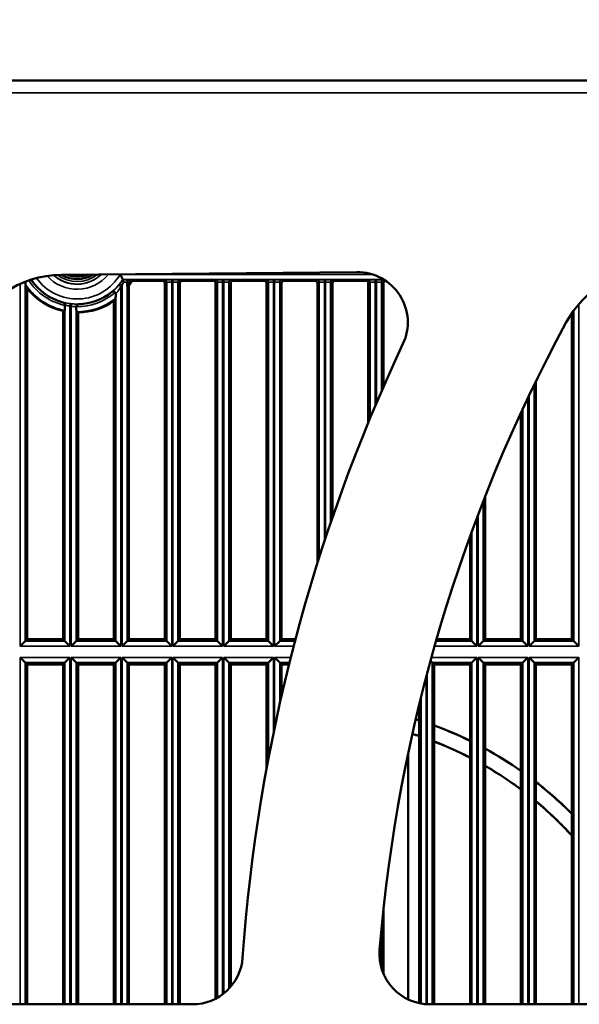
# Model space of a CAD drawing. Header units: inches. Extents: x 0 to 234, y 0 to 165.
# Tile 7 of 85: x 48.31 to 52.68, y 73.08 to 80.78. Entities that reach past the tile are written whole.
import ezdxf

# ---------------------------------------------------------------- set-up
doc = ezdxf.new("R2010")
doc.units = ezdxf.units.IN
doc.header["$LTSCALE"] = 10
doc.header["$MEASUREMENT"] = 0
for name, color, linetype, lineweight in [('Dimension (ANSI)', 7, 'Continuous', 25), ('Visible (ANSI)', 7, 'Continuous', 50), ('Visible Narrow (ANSI)', 7, 'Continuous', 35)]:
    doc.layers.add(name, color=color, linetype=linetype, lineweight=lineweight)
doc.styles.add('Note Text (ANSI)', font='arial.ttf')
doc.dimstyles.new('Default (ANSI)', dxfattribs={"dimscale": 10, "dimtxt": 0.12, "dimasz": 0.098425, "dimexe": 0.125, "dimexo": 0.0625, "dimgap": 0.031496, "dimtad": 0, "dimtih": 1, "dimtoh": 1, "dimrnd": 1e-08, "dimzin": 4, "dimdsep": 46, "dimtxsty": 'Note Text (ANSI)', "dimcen": 0.09, "dimdle": 0.393701, "dimclrd": 256, "dimclre": 256, "dimclrt": 256, "dimadec": 0, "dimazin": 1, "dimtfac": 1, "dimtofl": 0, "dimtmove": 0, "dimatfit": 3, "dimfxl": 1, "dimtolj": 1, "dimtzin": 4, "dimlwd": -1, "dimlwe": -1, "dimarcsym": 0})

# ---------------------------------------------------------------- blocks, each defined once
blk = doc.blocks.new('*D11')
at = {"layer": 'Defpoints', "color": 0, "transparency": 16777216}
for p in [(83.2028, 84.081), (43.8328, 80.144), (83.2028, 80.144)]:
    blk.add_point(p, dxfattribs=at)
at = {"layer": 'Dimension (ANSI)', "transparency": 16777216}
for p, q in [((43.8328, 80.769), (43.8328, 85.331)), ((83.2028, 80.769), (83.2028, 85.331)), ((44.817, 84.081), (57.458, 84.081)), ((82.2186, 84.081), (61.7968, 84.081))]:
    blk.add_line(p, q, dxfattribs=at)
for points in [[(44.817, 84.245), (44.817, 83.9169), (43.8328, 84.081)], [(82.2186, 84.245), (82.2186, 83.9169), (83.2028, 84.081)]]:
    blk.add_solid(points, dxfattribs=at)
at = {"layer": 'Dimension (ANSI)', "transparency": 16777216, "insert": (57.773, 84.6941), "char_height": 1.2, "attachment_point": 1, "style": 'Note Text (ANSI)'}
blk.add_mtext('\\A1;\\fArial|b0|i0;39.4"', dxfattribs=at)

msp = doc.modelspace()

# ---------------------------------------------------------------- linework, layer by layer
at = {"layer": 'Visible (ANSI)'}
for p, q in [((83.0454, 80.3014), (43.9902, 80.3014)), ((48.6315, 78.7818), (50.9415, 78.802)), ((48.3894, 78.7414), (48.3959, 78.7414)), ((49.1452, 78.6885), (49.1452, 78.7217)), ((49.1596, 75.9314), (49.1596, 78.6961)), ((49.1649, 78.7414), (49.1799, 78.7414)), ((49.184, 78.7342), (49.4195, 78.7342)), ((49.4391, 78.7145), (49.4391, 75.9314)), ((49.5573, 75.9314), (49.5573, 78.7145)), ((49.577, 78.7342), (49.8171, 78.7342)), ((49.8368, 78.7145), (49.8368, 75.9314)), ((49.9549, 75.9314), (49.9549, 78.7145)), ((49.9746, 78.7342), (50.2147, 78.7342)), ((50.2344, 78.7145), (50.2344, 75.9314)), ((50.3526, 75.9314), (50.3526, 78.7145)), ((50.3722, 78.7342), (50.6124, 78.7342)), ((50.6321, 78.7145), (50.6321, 76.5255)), ((50.7502, 76.8847), (50.7502, 78.7145)), ((50.7699, 78.7342), (51.01, 78.7342)), ((51.0297, 78.7145), (51.0297, 77.6249)), ((51.1478, 77.9032), (51.1478, 78.7145)), ((48.3644, 75.9314), (48.3644, 78.6747)), ((48.6583, 78.5462), (48.6583, 78.5421)), ((49.0415, 78.5776), (49.0415, 75.9314)), ((48.6439, 78.4983), (48.6439, 75.9314)), ((48.762, 75.9314), (48.762, 78.486)), ((52.6202, 78.4799), (52.6202, 75.9314)), ((52.3407, 75.9314), (52.3407, 77.9501)), ((52.2226, 77.7014), (52.2226, 75.9314)), ((51.9431, 75.9314), (51.9431, 77.0476)), ((51.825, 76.7356), (51.825, 75.9314)), ((48.3492, 75.9162), (48.3099, 75.8769)), ((48.3492, 75.9162), (48.3644, 75.9314)), ((48.6439, 75.9314), (48.3644, 75.9314)), ((48.6439, 75.9314), (48.659, 75.9162)), ((48.6984, 75.8769), (48.659, 75.9162)), ((48.7468, 75.9162), (48.7075, 75.8769)), ((48.7468, 75.9162), (48.762, 75.9314)), ((49.0415, 75.9314), (48.762, 75.9314)), ((49.0415, 75.9314), (49.0567, 75.9162)), ((49.096, 75.8769), (49.0567, 75.9162)), ((49.1445, 75.9162), (49.1051, 75.8769)), ((49.1445, 75.9162), (49.1596, 75.9314)), ((49.4391, 75.9314), (49.1596, 75.9314)), ((49.4391, 75.9314), (49.4543, 75.9162)), ((49.4937, 75.8769), (49.4543, 75.9162)), ((49.5421, 75.9162), (49.5028, 75.8769)), ((49.5421, 75.9162), (49.5573, 75.9314)), ((49.8368, 75.9314), (49.5573, 75.9314)), ((49.8368, 75.9314), (49.8519, 75.9162)), ((49.8913, 75.8769), (49.8519, 75.9162)), ((49.9397, 75.9162), (49.9004, 75.8769)), ((49.9397, 75.9162), (49.9549, 75.9314)), ((50.2344, 75.9314), (49.9549, 75.9314)), ((50.2344, 75.9314), (50.2496, 75.9162)), ((50.2889, 75.8769), (50.2496, 75.9162)), ((50.3374, 75.9162), (50.298, 75.8769)), ((50.3374, 75.9162), (50.3526, 75.9314)), ((50.4607, 75.9314), (50.3526, 75.9314)), ((51.825, 75.9314), (51.5633, 75.9314)), ((51.825, 75.9314), (51.8401, 75.9162)), ((51.8795, 75.8769), (51.8401, 75.9162)), ((51.9279, 75.9162), (51.8886, 75.8769)), ((51.9279, 75.9162), (51.9431, 75.9314)), ((52.2226, 75.9314), (51.9431, 75.9314)), ((52.2226, 75.9314), (52.2378, 75.9162)), ((52.2771, 75.8769), (52.2378, 75.9162)), ((52.3256, 75.9162), (52.2862, 75.8769)), ((52.3256, 75.9162), (52.3407, 75.9314)), ((52.6202, 75.9314), (52.3407, 75.9314)), ((52.6202, 75.9314), (52.6354, 75.9162)), ((52.6748, 75.8769), (52.6354, 75.9162)), ((48.3099, 75.789), (48.3492, 75.7497)), ((48.659, 75.7497), (48.6984, 75.789)), ((48.7075, 75.789), (48.7468, 75.7497)), ((49.0567, 75.7497), (49.096, 75.789)), ((49.1051, 75.789), (49.1445, 75.7497)), ((49.4543, 75.7497), (49.4937, 75.789)), ((49.5028, 75.789), (49.5421, 75.7497)), ((49.8519, 75.7497), (49.8913, 75.789)), ((49.9004, 75.789), (49.9397, 75.7497)), ((50.2496, 75.7497), (50.2889, 75.789)), ((50.298, 75.789), (50.3374, 75.7497)), ((51.5163, 75.7637), (51.5303, 75.7497)), ((51.8401, 75.7497), (51.8795, 75.789)), ((51.8886, 75.789), (51.9279, 75.7497)), ((52.2378, 75.7497), (52.2771, 75.789)), ((52.2862, 75.789), (52.3256, 75.7497)), ((52.6354, 75.7497), (52.6748, 75.789)), ((48.3644, 75.7345), (48.3492, 75.7497)), ((48.3644, 73.077), (48.3644, 75.7345)), ((48.3644, 75.7345), (48.6439, 75.7345)), ((48.659, 75.7497), (48.6439, 75.7345)), ((48.6439, 75.7345), (48.6439, 73.077)), ((48.762, 75.7345), (48.7468, 75.7497)), ((48.762, 73.077), (48.762, 75.7345)), ((48.762, 75.7345), (49.0415, 75.7345)), ((49.0567, 75.7497), (49.0415, 75.7345)), ((49.0415, 75.7345), (49.0415, 73.077)), ((49.1596, 75.7345), (49.1445, 75.7497)), ((49.1596, 73.077), (49.1596, 75.7345)), ((49.1596, 75.7345), (49.4391, 75.7345)), ((49.4543, 75.7497), (49.4391, 75.7345)), ((49.4391, 75.7345), (49.4391, 73.077)), ((49.5573, 75.7345), (49.5421, 75.7497)), ((49.5573, 73.077), (49.5573, 75.7345)), ((49.5573, 75.7345), (49.8368, 75.7345)), ((49.8519, 75.7497), (49.8368, 75.7345)), ((49.8368, 75.7345), (49.8368, 73.1215)), ((49.9549, 75.7345), (49.9397, 75.7497)), ((49.9549, 73.2156), (49.9549, 75.7345)), ((49.9549, 75.7345), (50.2344, 75.7345)), ((50.2496, 75.7497), (50.2344, 75.7345)), ((50.2344, 75.7345), (50.2344, 74.9171)), ((50.3526, 75.7345), (50.3374, 75.7497)), ((50.3526, 75.4919), (50.3526, 75.7345)), ((50.3526, 75.7345), (50.4103, 75.7345)), ((51.5455, 75.7345), (51.5303, 75.7497)), ((51.5455, 73.077), (51.5455, 75.7345)), ((51.5455, 75.7345), (51.825, 75.7345)), ((51.8401, 75.7497), (51.825, 75.7345)), ((51.825, 75.7345), (51.825, 73.077)), ((51.9431, 75.7345), (51.9279, 75.7497)), ((51.9431, 73.077), (51.9431, 75.7345)), ((51.9431, 75.7345), (52.2226, 75.7345)), ((52.2378, 75.7497), (52.2226, 75.7345)), ((52.2226, 75.7345), (52.2226, 73.077)), ((52.3407, 75.7345), (52.3256, 75.7497)), ((52.3407, 73.077), (52.3407, 75.7345)), ((52.3407, 75.7345), (52.6202, 75.7345)), ((52.6354, 75.7497), (52.6202, 75.7345)), ((52.6202, 75.7345), (52.6202, 73.077)), ((51.4273, 75.4187), (51.4273, 73.086)), ((51.3406, 73.1157), (51.3406, 75.0348)), ((51.1478, 73.3183), (51.1478, 73.8136)), ((49.6551, 73.077), (47.2878, 73.077)), ((53.8829, 73.077), (51.5108, 73.077))]:
    msp.add_line(p, q, dxfattribs=at)
for centre, radius, start, end in [((48.6384, 77.9944), 0.7874, 90.5, 159.68686), ((48.754, 78.9825), 0.2362, 238.20278, 302.79833), ((48.754, 78.9825), 0.2165, 247.73812, 293.26188), ((50.9449, 78.4083), 0.3937, 334.77967, 90.5), ((53.2698, 78.0348), 0.7874, 90.5, 151.5684), ((48.754, 78.9825), 0.4317, 213.95661, 255.18646), ((48.754, 78.9825), 0.4894, 323.06977, 330.47986), ((48.754, 78.9825), 0.4966, 324.76794, 329.99336), ((48.754, 78.9825), 0.4966, 218.31243, 257.18441), ((48.754, 78.9825), 0.4317, 271.68156, 308.70143), ((48.754, 78.9825), 0.4966, 270.92194, 305.37449), ((63.5178, 72.4865), 12.4409, 151.5684, 175.31375), ((63.5178, 72.4865), 13.5039, 154.77967, 175.93883), ((50.5257, 72.4865), 2.9521, 72.21577, 72.76092), ((50.5257, 72.4865), 2.9528, 72.22005, 72.76189), ((50.5257, 72.4865), 2.9528, 63.89428, 69.79545), ((50.5257, 72.4865), 2.9521, 63.88775, 69.79054), ((50.5257, 72.4865), 2.8346, 71.45281, 72.57778), ((50.5257, 72.4865), 2.8353, 71.45747, 72.57897), ((50.5257, 72.4865), 2.8353, 62.72561, 68.9197), ((50.5257, 72.4865), 2.8346, 62.71845, 68.91434), ((50.5257, 72.4865), 2.9528, 54.92169, 61.31203), ((50.5257, 72.4865), 2.9521, 54.91232, 61.30473), ((50.5257, 72.4865), 2.8353, 53.23774, 60.00531), ((50.5257, 72.4865), 2.8346, 53.22736, 59.99729), ((50.5257, 72.4865), 2.9528, 44.81696, 52.06944), ((50.5257, 72.4865), 2.9521, 44.80353, 52.05904), ((50.5257, 72.4865), 2.8353, 42.37582, 50.19598), ((50.5257, 72.4865), 2.8346, 42.3606, 50.18441), ((51.5108, 73.4707), 0.3937, 175.31375, 270), ((49.6551, 73.4707), 0.3937, 270, 355.93883)]:
    msp.add_arc(centre, radius, start, end, dxfattribs=at)
for centre, major_axis, ratio, start_param, end_param in [((49.2147, 78.9825), (-0.9216, 0), 0.866113, 0.357343, 0.395946), ((48.754, 78.7751), (0, 0.4148), 0.866047, 1.647087, 1.652196), ((48.754, 78.7751), (0, 0.4148), 0.866047, 4.634281, 4.638481), ((49.1054, 78.7445), (-0.0069, 0), 0.03805, 3.13916, 3.162002), ((49.1649, 78.7217), (-0.0176, 0.0088), 0.999239, 5.176219, 6.746407), ((48.9498, 78.9825), (-0.3917, 0), 0.866113, 2.093052, 2.13612), ((49.4194, 78.7145), (0.0176, 0.0088), 0.999239, 5.819964, 7.390151), ((49.577, 78.7145), (-0.0176, 0.0088), 0.999239, 5.176219, 6.746407), ((49.8171, 78.7145), (0.0176, 0.0088), 0.999239, 5.819964, 7.390151), ((49.9746, 78.7145), (-0.0176, 0.0088), 0.999239, 5.176219, 6.746407), ((50.2147, 78.7145), (0.0176, 0.0088), 0.999239, 5.819964, 7.390151), ((50.3723, 78.7145), (-0.0176, 0.0088), 0.999239, 5.176219, 6.746407), ((50.6124, 78.7145), (0.0176, 0.0088), 0.999239, 5.819964, 7.390151), ((50.7699, 78.7145), (-0.0176, 0.0088), 0.999239, 5.176219, 6.746407), ((51.01, 78.7145), (0.0176, 0.0088), 0.999239, 5.819964, 7.390151), ((51.1675, 78.7145), (-0.0176, 0.0088), 0.999239, 5.259557, 6.746407), ((48.7813, 78.5339), (-0.0335, -0.0054), 0.7293, 6.145604, 6.167258), ((48.3274, 78.9825), (0.8535, 0), 0.866113, 5.703547, 5.732165), ((48.4598, 78.9825), (0.5886, 0), 0.866113, 5.030428, 5.053925), ((49.0822, 78.9825), (-0.6567, 0), 0.866113, 1.038392, 1.061366)]:
    msp.add_ellipse(centre, major_axis=major_axis, ratio=ratio, start_param=start_param, end_param=end_param, dxfattribs=at)
for points, knots in [([(49.0905, 78.7839), (49.0906, 78.7838), (49.0906, 78.7838), (49.0924, 78.7805), (49.0943, 78.7773), (49.0977, 78.7711), (49.0994, 78.7681), (49.1034, 78.761), (49.1056, 78.757), (49.1089, 78.7508), (49.1102, 78.7484), (49.1118, 78.7454), (49.1123, 78.7446), (49.1123, 78.7445)], [-0.000515, -0.000515, -0.000515, -0.000515, 0, 0, 0.0279459, 0.0279459, 0.0554319, 0.0554319, 0.097083, 0.097083, 0.1339761, 0.1339761, 0.1670441, 0.1670441, 0.1670441, 0.1670441]), ([(48.3513, 78.7033), (48.3512, 78.7037), (48.351, 78.7051), (48.3507, 78.7099), (48.3506, 78.7147), (48.3505, 78.72), (48.3504, 78.7207), (48.3504, 78.7215)], [-1.07301536, -1.07301536, -1.07301536, -1.07301536, -1.04467643, -1.04467643, -1.00294317, -1.00294317, -0.9961936, -0.9961936, -0.9961936, -0.9961936]), ([(49.1167, 78.7231), (49.1158, 78.7252), (49.115, 78.7273), (49.1143, 78.7293), (49.1136, 78.7312), (49.113, 78.7331), (49.1125, 78.7348), (49.1124, 78.7352), (49.1123, 78.7355), (49.1122, 78.7359), (49.1121, 78.7362), (49.1121, 78.7366), (49.112, 78.7369), (49.1118, 78.7379), (49.1116, 78.7388), (49.1116, 78.7396), (49.1115, 78.7408), (49.1116, 78.7417), (49.1119, 78.7423)], [-0.00034673, -0.00034673, -0.00034673, -0.00034673, 0.01727497, 0.01727497, 0.01727497, 0.0341588, 0.0341588, 0.0341588, 0.03798783, 0.03798783, 0.03798783, 0.04151806, 0.04151806, 0.04151806, 0.05287703, 0.05287703, 0.05287703, 0.07032572, 0.07032572, 0.07032572, 0.07032572]), ([(49.1119, 78.7423), (49.112, 78.7424), (49.1121, 78.7425), (49.1122, 78.7427), (49.1122, 78.7428), (49.1122, 78.7428)], [0.00004107, 0.00004107, 0.00004107, 0.00004107, 0.00533167, 0.00533167, 0.01062244, 0.01062244, 0.01062244, 0.01062244]), ([(49.0509, 78.6434), (49.0493, 78.6452), (49.0473, 78.6468), (49.0428, 78.649), (49.0404, 78.6497), (49.0353, 78.6501), (49.0327, 78.6497), (49.0279, 78.6483), (49.0258, 78.6471), (49.0239, 78.6456)], [-0.07575387, -0.07575387, -0.07575387, -0.07575387, -0.05728856, -0.05728856, -0.03783252, -0.03783252, -0.01818905, -0.01818905, 0, 0, 0, 0]), ([(49.0559, 78.6302), (49.0559, 78.6326), (49.0555, 78.635), (49.0542, 78.6383), (49.0537, 78.6394), (49.0525, 78.6415), (49.0517, 78.6425), (49.0509, 78.6434)], [0, 0, 0, 0, 0.018683, 0.018683, 0.02785127, 0.02785127, 0.03733854, 0.03733854, 0.03733854, 0.03733854]), ([(49.0559, 78.6302), (49.0558, 78.6292), (49.0558, 78.6282), (49.0558, 78.6217), (49.0557, 78.6155), (49.0554, 78.6065), (49.0552, 78.602), (49.0549, 78.5973), (49.0547, 78.5957), (49.0546, 78.5955)], [-0.1307356, -0.1307356, -0.1307356, -0.1307356, -0.1229163, -0.1229163, -0.0790955, -0.0790955, -0.0365556, -0.0365556, -0.0017344, -0.0017344, -0.0017344, -0.0017344]), ([(48.6583, 78.5462), (48.6583, 78.5483), (48.6579, 78.5505), (48.6565, 78.5545), (48.6555, 78.5565), (48.6529, 78.5599), (48.6513, 78.5614), (48.6477, 78.5637), (48.6457, 78.5646), (48.6436, 78.5652)], [-0.0655913, -0.0655913, -0.0655913, -0.0655913, -0.0492013, -0.0492013, -0.03282511, -0.03282511, -0.01641844, -0.01641844, 0, 0, 0, 0]), ([(48.6583, 78.5421), (48.6583, 78.5371), (48.6583, 78.5312), (48.6581, 78.5221), (48.658, 78.5171), (48.6578, 78.5102), (48.6576, 78.507), (48.6573, 78.5034), (48.6571, 78.5023), (48.657, 78.5022)], [0.4503354, 0.4503354, 0.4503354, 0.4503354, 0.4884413, 0.4884413, 0.5259396, 0.5259396, 0.5629649, 0.5629649, 0.5980274, 0.5980274, 0.5980274, 0.5980274]), ([(48.7667, 78.551), (48.7642, 78.551), (48.7617, 78.5504), (48.7571, 78.5484), (48.7551, 78.547), (48.7515, 78.5434), (48.7501, 78.5413), (48.7482, 78.5369), (48.7477, 78.5344), (48.7476, 78.5319)], [-0.0687323, -0.0687323, -0.0687323, -0.0687323, -0.05232749, -0.05232749, -0.03635469, -0.03635469, -0.01916773, -0.01916773, -0.00000196, -0.00000196, -0.00000196, -0.00000196]), ([(48.7489, 78.4925), (48.7488, 78.4926), (48.7486, 78.4937), (48.7483, 78.4974), (48.7481, 78.5006), (48.7479, 78.5075), (48.7477, 78.5123), (48.7476, 78.5212), (48.7476, 78.5266), (48.7476, 78.5314)], [-0.5908524, -0.5908524, -0.5908524, -0.5908524, -0.555532, -0.555532, -0.5184807, -0.5184807, -0.48144, -0.48144, -0.4457802, -0.4457802, -0.4457802, -0.4457802])]:
    msp.add_open_spline(points, degree=3, knots=knots, dxfattribs=at)
msp.add_open_spline([(48.3512, 78.7276), (48.3506, 78.7256), (48.3504, 78.7235), (48.3504, 78.7215)], degree=3, dxfattribs=at)
msp.add_rational_spline([(49.1799, 78.7414), (49.182, 78.7378), (49.184, 78.7342)], [1, 1.00000000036, 1.00000000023], degree=2, dxfattribs=at)
at = {"layer": 'Visible Narrow (ANSI)'}
for p, q in [((43.9902, 80.203), (83.0454, 80.203)), ((51.0629, 78.7839), (49.0905, 78.7839)), ((48.3099, 78.71), (48.3099, 75.8769)), ((48.3492, 75.9162), (48.3492, 78.7221)), ((48.3492, 78.7221), (48.3504, 78.7215)), ((49.096, 78.689), (49.0811, 78.7018)), ((49.1051, 78.7), (49.0898, 78.7123)), ((49.096, 75.8769), (49.096, 78.689)), ((49.1051, 78.7), (49.1051, 75.8769)), ((49.1123, 78.7445), (51.1497, 78.7445)), ((49.1445, 75.9162), (49.1445, 78.7221)), ((49.1445, 78.7221), (49.1452, 78.7217)), ((49.1649, 78.7414), (49.1641, 78.7418)), ((49.4346, 78.7418), (49.4195, 78.7342)), ((49.4391, 78.7145), (49.4543, 78.7221)), ((49.4543, 78.7221), (49.4543, 75.9162)), ((49.5028, 78.7428), (49.4937, 78.7428)), ((49.4937, 78.7231), (49.4937, 78.7428)), ((49.4937, 75.8769), (49.4937, 78.7231)), ((49.4937, 78.7231), (49.5028, 78.7231)), ((49.5028, 78.7231), (49.5028, 78.7428)), ((49.5028, 78.7231), (49.5028, 75.8769)), ((49.5421, 75.9162), (49.5421, 78.7221)), ((49.5421, 78.7221), (49.5573, 78.7145)), ((49.577, 78.7342), (49.5618, 78.7418)), ((49.8323, 78.7418), (49.8171, 78.7342)), ((49.8368, 78.7145), (49.8519, 78.7221)), ((49.8519, 78.7221), (49.8519, 75.9162)), ((49.9004, 78.7428), (49.8913, 78.7428)), ((49.8913, 78.7231), (49.8913, 78.7428)), ((49.8913, 75.8769), (49.8913, 78.7231)), ((49.8913, 78.7231), (49.9004, 78.7231)), ((49.9004, 78.7231), (49.9004, 78.7428)), ((49.9004, 78.7231), (49.9004, 75.8769)), ((49.9397, 75.9162), (49.9397, 78.7221)), ((49.9397, 78.7221), (49.9549, 78.7145)), ((49.9746, 78.7342), (49.9594, 78.7418)), ((50.2299, 78.7418), (50.2147, 78.7342)), ((50.2344, 78.7145), (50.2496, 78.7221)), ((50.2496, 78.7221), (50.2496, 75.9162)), ((50.298, 78.7428), (50.2889, 78.7428)), ((50.2889, 78.7231), (50.2889, 78.7428)), ((50.2889, 75.8769), (50.2889, 78.7231)), ((50.2889, 78.7231), (50.298, 78.7231)), ((50.298, 78.7231), (50.298, 78.7428)), ((50.298, 78.7231), (50.298, 75.8769)), ((50.3374, 75.9162), (50.3374, 78.7221)), ((50.3374, 78.7221), (50.3526, 78.7145)), ((50.3722, 78.7342), (50.3571, 78.7418)), ((50.6276, 78.7418), (50.6124, 78.7342)), ((50.6321, 78.7145), (50.6472, 78.7221)), ((50.6472, 78.7221), (50.6472, 76.5736)), ((50.6957, 78.7428), (50.6866, 78.7428)), ((50.6866, 78.7231), (50.6866, 78.7428)), ((50.6866, 76.6955), (50.6866, 78.7231)), ((50.6866, 78.7231), (50.6957, 78.7231)), ((50.6957, 78.7231), (50.6957, 78.7428)), ((50.6957, 78.7231), (50.6957, 76.7232)), ((50.735, 76.8405), (50.735, 78.7221)), ((50.735, 78.7221), (50.7502, 78.7145)), ((50.7699, 78.7342), (50.7547, 78.7418)), ((51.0252, 78.7418), (51.01, 78.7342)), ((51.0297, 78.7145), (51.0449, 78.7221)), ((51.0449, 78.7221), (51.0449, 77.6616)), ((51.0933, 78.7428), (51.0842, 78.7428)), ((51.0842, 78.7231), (51.0842, 78.7428)), ((51.0842, 77.7555), (51.0842, 78.7231)), ((51.0842, 78.7231), (51.0933, 78.7231)), ((51.0933, 78.7231), (51.0933, 78.7428)), ((51.0933, 78.7231), (51.0933, 77.7769)), ((51.1327, 77.8684), (51.1327, 78.7221)), ((51.1327, 78.7221), (51.1478, 78.7145)), ((51.1605, 78.7377), (51.1523, 78.7418)), ((49.0567, 78.6311), (49.0567, 75.9162)), ((48.6444, 78.5652), (48.6436, 78.5652)), ((48.659, 78.5462), (48.659, 75.9162)), ((48.7008, 78.5548), (48.6984, 78.5353)), ((48.6984, 75.8769), (48.6984, 78.5353)), ((48.7095, 78.5538), (48.7075, 78.5343)), ((48.7075, 78.5343), (48.7075, 75.8769)), ((48.7468, 75.9162), (48.7468, 78.5315)), ((48.7667, 78.551), (48.766, 78.5512)), ((52.6748, 75.8769), (52.6748, 78.5505)), ((52.6354, 78.5012), (52.6354, 75.9162)), ((52.3256, 75.9162), (52.3256, 77.9189)), ((52.2862, 77.8371), (52.2862, 75.8769)), ((52.2771, 75.8769), (52.2771, 77.8179)), ((52.2378, 77.7342), (52.2378, 75.9162)), ((51.9279, 75.9162), (51.9279, 77.0089)), ((51.8795, 75.8769), (51.8795, 76.8827)), ((51.8886, 76.9067), (51.8886, 75.8769)), ((51.8401, 76.7771), (51.8401, 75.9162)), ((48.659, 75.9162), (48.3492, 75.9162)), ((49.0567, 75.9162), (48.7468, 75.9162)), ((49.4543, 75.9162), (49.1445, 75.9162)), ((49.8519, 75.9162), (49.5421, 75.9162)), ((50.2496, 75.9162), (49.9397, 75.9162)), ((50.4567, 75.9162), (50.3374, 75.9162)), ((51.8401, 75.9162), (51.5589, 75.9162)), ((52.2378, 75.9162), (51.9279, 75.9162)), ((52.6354, 75.9162), (52.3256, 75.9162)), ((48.3099, 75.8769), (48.6984, 75.8769)), ((48.7075, 75.8769), (49.096, 75.8769)), ((49.1051, 75.8769), (49.4937, 75.8769)), ((49.5028, 75.8769), (49.8913, 75.8769)), ((49.9004, 75.8769), (50.2889, 75.8769)), ((50.298, 75.8769), (50.4464, 75.8769)), ((51.5477, 75.8769), (51.8795, 75.8769)), ((51.8886, 75.8769), (52.2771, 75.8769)), ((52.2862, 75.8769), (52.6748, 75.8769)), ((48.3099, 75.789), (48.3099, 73.077)), ((48.6984, 75.789), (48.3099, 75.789)), ((48.6984, 73.077), (48.6984, 75.789)), ((48.7075, 75.789), (48.7075, 73.077)), ((49.096, 75.789), (48.7075, 75.789)), ((49.096, 73.077), (49.096, 75.789)), ((49.1051, 75.789), (49.1051, 73.077)), ((49.4937, 75.789), (49.1051, 75.789)), ((49.4937, 73.077), (49.4937, 75.789)), ((49.5028, 75.789), (49.5028, 73.077)), ((49.8913, 75.789), (49.5028, 75.789)), ((49.8913, 73.1558), (49.8913, 75.789)), ((49.9004, 75.789), (49.9004, 73.1628)), ((50.2889, 75.789), (49.9004, 75.789)), ((50.2889, 75.1982), (50.2889, 75.789)), ((50.298, 75.789), (50.298, 75.2423)), ((50.4239, 75.789), (50.298, 75.789)), ((51.8795, 75.789), (51.5232, 75.789)), ((51.8795, 73.077), (51.8795, 75.789)), ((51.8886, 75.789), (51.8886, 73.077)), ((52.2771, 75.789), (51.8886, 75.789)), ((52.2771, 73.077), (52.2771, 75.789)), ((52.2862, 75.789), (52.2862, 73.077)), ((52.6748, 75.789), (52.2862, 75.789)), ((52.6748, 73.077), (52.6748, 75.789)), ((48.3492, 73.077), (48.3492, 75.7497)), ((48.3492, 75.7497), (48.659, 75.7497)), ((48.659, 75.7497), (48.659, 73.077)), ((48.7468, 73.077), (48.7468, 75.7497)), ((48.7468, 75.7497), (49.0567, 75.7497)), ((49.0567, 75.7497), (49.0567, 73.077)), ((49.1445, 73.077), (49.1445, 75.7497)), ((49.1445, 75.7497), (49.4543, 75.7497)), ((49.4543, 75.7497), (49.4543, 73.077)), ((49.5421, 73.077), (49.5421, 75.7497)), ((49.5421, 75.7497), (49.8519, 75.7497)), ((49.8519, 75.7497), (49.8519, 73.1298)), ((49.9397, 73.1988), (49.9397, 75.7497)), ((49.9397, 75.7497), (50.2496, 75.7497)), ((50.2496, 75.7497), (50.2496, 74.9986)), ((50.3374, 75.4247), (50.3374, 75.7497)), ((50.3374, 75.7497), (50.4141, 75.7497)), ((51.5303, 73.077), (51.5303, 75.7497)), ((51.5303, 75.7497), (51.8401, 75.7497)), ((51.8401, 75.7497), (51.8401, 73.077)), ((51.9279, 73.077), (51.9279, 75.7497)), ((51.9279, 75.7497), (52.2378, 75.7497)), ((52.2378, 75.7497), (52.2378, 73.077)), ((52.3256, 73.077), (52.3256, 75.7497)), ((52.3256, 75.7497), (52.6354, 75.7497)), ((52.6354, 75.7497), (52.6354, 73.077)), ((51.4818, 73.0781), (51.4818, 75.635)), ((51.491, 75.6696), (51.491, 73.0775)), ((51.4425, 75.4805), (51.4425, 73.083)), ((51.1327, 73.3612), (51.1327, 73.6636))]:
    msp.add_line(p, q, dxfattribs=at)
for radius, start, end in [(0.3908, 215.54197, 329.44438), (0.3146, 221.80959, 321.10617), (0.2752, 227.7615, 313.9962), (0.2742, 227.96183, 313.76776), (0.2545, 232.41952, 308.8282), (0.4901, 214.73309, 258.57569), (0.4507, 213.03013, 257.73837), (0.4301, 213.73125, 326.40125), (0.431, 319.36172, 321.17301), (0.4507, 319.36172, 321.17301), (0.4507, 269.18155, 311.20121), (0.4507, 262.90931, 264.07458), (0.431, 262.90931, 264.07458), (0.4901, 269.40433, 307.83182)]:
    msp.add_arc((48.754, 78.9825), radius, start, end, dxfattribs=at)
for centre, major_axis, ratio, start_param, end_param in [((48.3099, 78.7221), (0.0394, 0), 0.026183, 0.034907, 0.731057), ((48.3689, 78.7221), (0.0088, 0.0176), 0.999239, 1.780046, 2.034018), ((49.1051, 78.7418), (-0.0591, 0), 0.017455, 3.176499, 4.592574), ((49.1051, 78.7221), (0.0394, 0), 0.026183, 0.034907, 1.27144), ((49.1641, 78.7221), (-0.0088, -0.0176), 0.999239, 3.605423, 5.17561), ((49.4937, 78.7418), (-0.0591, 0), 0.017455, 4.712389, 6.248279), ((49.4346, 78.7221), (-0.0088, 0.0176), 0.999239, 4.249168, 5.819355), ((49.4937, 78.7221), (0.0394, 0), 0.026183, 1.570796, 3.106686), ((49.5028, 78.7418), (-0.0591, 0), 0.017455, 3.176499, 4.712389), ((49.5028, 78.7221), (0.0394, 0), 0.026183, 0.034907, 1.570796), ((49.5618, 78.7221), (0.0088, 0.0176), 0.999239, 0.46383, 2.034018), ((49.8913, 78.7418), (-0.0591, 0), 0.017455, 4.712389, 6.248279), ((49.8323, 78.7221), (-0.0088, 0.0176), 0.999239, 4.249168, 5.819355), ((49.8913, 78.7221), (0.0394, 0), 0.026183, 1.570796, 3.106686), ((49.9004, 78.7418), (-0.0591, 0), 0.017455, 3.176499, 4.712389), ((49.9004, 78.7221), (0.0394, 0), 0.026183, 0.034907, 1.570796), ((49.9594, 78.7221), (0.0088, 0.0176), 0.999239, 0.46383, 2.034018), ((50.2889, 78.7418), (-0.0591, 0), 0.017455, 4.712389, 6.248279), ((50.2299, 78.7221), (-0.0088, 0.0176), 0.999239, 4.249168, 5.819355), ((50.2889, 78.7221), (0.0394, 0), 0.026183, 1.570796, 3.106686), ((50.298, 78.7418), (-0.0591, 0), 0.017455, 3.176499, 4.712389), ((50.298, 78.7221), (0.0394, 0), 0.026183, 0.034907, 1.570796), ((50.3571, 78.7221), (0.0088, 0.0176), 0.999239, 0.46383, 2.034018), ((50.6866, 78.7418), (-0.0591, 0), 0.017455, 4.712389, 6.248279), ((50.6276, 78.7221), (-0.0088, 0.0176), 0.999239, 4.249168, 5.819355), ((50.6866, 78.7221), (0.0394, 0), 0.026183, 1.570796, 3.106686), ((50.6957, 78.7418), (-0.0591, 0), 0.017455, 3.176499, 4.712389), ((50.6957, 78.7221), (0.0394, 0), 0.026183, 0.034907, 1.570796), ((50.7547, 78.7221), (0.0088, 0.0176), 0.999239, 0.46383, 2.034018), ((51.0842, 78.7418), (-0.0591, 0), 0.017455, 4.712389, 6.248279), ((51.0252, 78.7221), (-0.0088, 0.0176), 0.999239, 4.249168, 5.819355), ((51.0842, 78.7221), (0.0394, 0), 0.026183, 1.570796, 3.106686), ((51.0933, 78.7418), (-0.0591, 0), 0.017455, 3.176499, 4.712389), ((51.0933, 78.7221), (0.0394, 0), 0.026183, 0.034907, 1.570796), ((51.1523, 78.7221), (0.0088, 0.0176), 0.999239, 0.46383, 2.034018), ((48.7287, 78.8841), (-0.3289, -0.3028), 0.846332, 1.695803, 1.698236), ((49.037, 78.6311), (-0.0147, 0.0131), 0.99862, 3.868425, 6.116253), ((48.6346, 78.9825), (0.5567, 0), 0.96827, 5.57077, 5.573015), ((48.6394, 78.5462), (0.0001, 0.0197), 0.999391, 4.716735, 6.030458), ((48.6611, 78.9825), (-0.4507, 0), 0.96827, 1.564673, 1.566305), ((48.7665, 78.5315), (0.0043, 0.0192), 0.999361, 0.246588, 1.789407), ((48.8538, 78.9825), (-0.4779, 0), 0.96827, 1.345119, 1.346698)]:
    msp.add_ellipse(centre, major_axis=major_axis, ratio=ratio, start_param=start_param, end_param=end_param, dxfattribs=at)
for points, knots in [([(49.0811, 78.7018), (49.0712, 78.6904), (49.0536, 78.672), (49.0315, 78.6522), (49.025, 78.6469), (49.0247, 78.6465)], [0, 0, 0, 0, 0.1205185, 0.2008642, 0.2812099, 0.2812099, 0.2812099, 0.2812099]), ([(49.0567, 78.6311), (49.0569, 78.6315), (49.0614, 78.6371), (49.0769, 78.6578), (49.0892, 78.677), (49.096, 78.689)], [-0.2812099, -0.2812099, -0.2812099, -0.2812099, -0.2008642, -0.1205185, 0, 0, 0, 0]), ([(48.7008, 78.5548), (48.6843, 78.5569), (48.6559, 78.5624), (48.6448, 78.5652), (48.6444, 78.5652)], [0, 0, 0, 0, 0.1327221, 0.2322636, 0.2322636, 0.2322636, 0.2322636]), ([(48.659, 78.5462), (48.6593, 78.5462), (48.6671, 78.5432), (48.6869, 78.5374), (48.6984, 78.5353)], [-0.2322636, -0.2322636, -0.2322636, -0.2322636, -0.1327221, 0, 0, 0, 0]), ([(48.7075, 78.5343), (48.719, 78.5325), (48.7304, 78.5318), (48.7378, 78.5317), (48.7433, 78.5315), (48.7465, 78.5316), (48.7468, 78.5315)], [-0.2305953, -0.2305953, -0.2305953, -0.2305953, -0.0988266, -0.0988266, -0.0988266, 0, 0, 0, 0]), ([(48.766, 78.5512), (48.7655, 78.5513), (48.7546, 78.5511), (48.726, 78.5521), (48.7095, 78.5538)], [0, 0, 0, 0, 0.0988266, 0.2305953, 0.2305953, 0.2305953, 0.2305953])]:
    msp.add_open_spline(points, degree=3, knots=knots, dxfattribs=at)
for points in [[(49.1119, 78.7423), (49.1051, 78.7322), (49.0976, 78.7221), (49.0898, 78.7123)], [(49.1051, 78.7), (49.1092, 78.7075), (49.1131, 78.7153), (49.1167, 78.7231)]]:
    msp.add_open_spline(points, degree=3, dxfattribs=at)

# ---------------------------------------------------------------- dimensions: what is measured, and where the dimension line sits
at = {"layer": 'Dimension (ANSI)'}
dim = msp.add_linear_dim(base=(83.2028, 84.081), p1=(43.8328, 80.144), p2=(83.2028, 80.144), angle=180, text='\\fArial|b0|i0;<>"', dimstyle='Default (ANSI)', override={"dimgap": 0.031496, "dimtih": 0, "dimtoh": 0, "dimdec": 1, "dimtol": 0, "dimlim": 0, "dimtp": 0, "dimtm": 0, "dimtdec": 2, "dimatfit": 1}, dxfattribs=at)
dim.commit()
dim.dimension.update_dxf_attribs({"geometry": '*D11', "text_midpoint": (59.6274, 84.081), "dimtype": 160})

doc.saveas('drawing.dxf')
